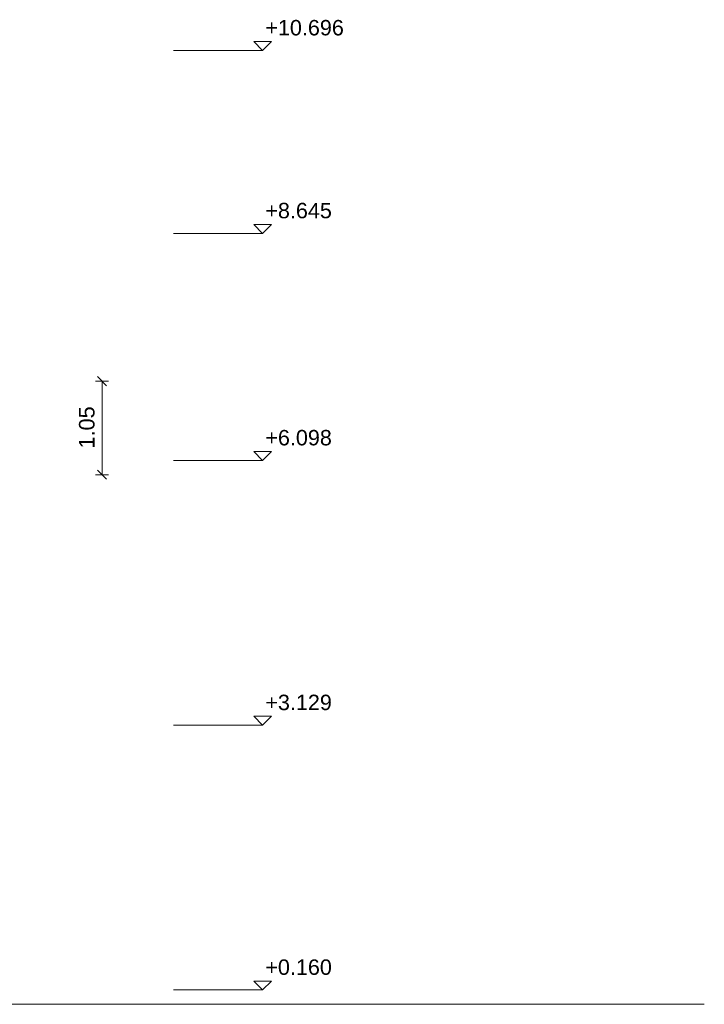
# Model space of a CAD drawing. Header units: millimetres. Extents: x 2116 to 41000, y -28700 to -6130.
# Tile 11 of 11: x 30843 to 38516, y -18584 to -7542. Entities that reach past the tile are written whole.
import ezdxf

# ---------------------------------------------------------------- set-up
doc = ezdxf.new("R2010")
doc.units = ezdxf.units.MM
doc.header["$MEASUREMENT"] = 0

msp = doc.modelspace()

# ---------------------------------------------------------------- linework, layer by layer
at = {"color": 18, "lineweight": 0, "true_color": 0x070707}
for points in [[(33466, -7787), (33666, -7787), (33566, -7887), (33466, -7787)], [(32566, -7887), (33566, -7887)], [(32566, -9938), (33566, -9938)], [(33466, -9838), (33666, -9838), (33566, -9938), (33466, -9838)], [(33466, -12385), (33666, -12385), (33566, -12485), (33466, -12385)], [(32566, -12485), (33566, -12485)], [(32566, -15454), (33566, -15454)], [(33466, -15354), (33666, -15354), (33566, -15454), (33466, -15354)], [(33466, -18323), (33666, -18323), (33566, -18423), (33466, -18323)], [(32566, -18423), (33566, -18423)]]:
    msp.add_lwpolyline(points, dxfattribs=at)
at = {"color": 18, "lineweight": 5, "true_color": 0x070707}
for points in [[(31715, -11544), (31817, -11646)], [(31694, -11595), (31838, -11595)], [(31766, -12645), (31766, -11595)], [(31694, -12645), (31838, -12645)], [(31715, -12594), (31817, -12696)]]:
    msp.add_lwpolyline(points, dxfattribs=at)
at = {"color": 18, "lineweight": 20, "true_color": 0x070707}
for points in [[(31330, -18583), (30668, -18583), (31330, -18583)], [(34475, -18583), (31330, -18583), (34475, -18583)], [(38516, -18584), (34475, -18583), (38516, -18584)]]:
    msp.add_lwpolyline(points, dxfattribs=at)

# ---------------------------------------------------------------- texts
at = {"color": 18, "true_color": 0x070707, "char_height": 173, "attachment_point": 1}
for s, insert in [('{\\fArial|b0|i0;+10.696}', (33596, -7544.67)), ('{\\fArial|b0|i0;+8.645}', (33596, -9595.67)), ('{\\fArial|b0|i0;+6.098}', (33596, -12142.67)), ('{\\fArial|b0|i0;+3.129}', (33596, -15111.67)), ('{\\fArial|b0|i0;+0.160}', (33596, -18080.67))]:
    msp.add_mtext(s, dxfattribs=dict(at, insert=insert))
at = {"color": 18, "true_color": 0x070707, "insert": (31684, -12351), "char_height": 174, "attachment_point": 7, "rotation": 90}
msp.add_mtext('{\\fArial|b0|i0;1.05}', dxfattribs=at)

doc.saveas('drawing.dxf')
